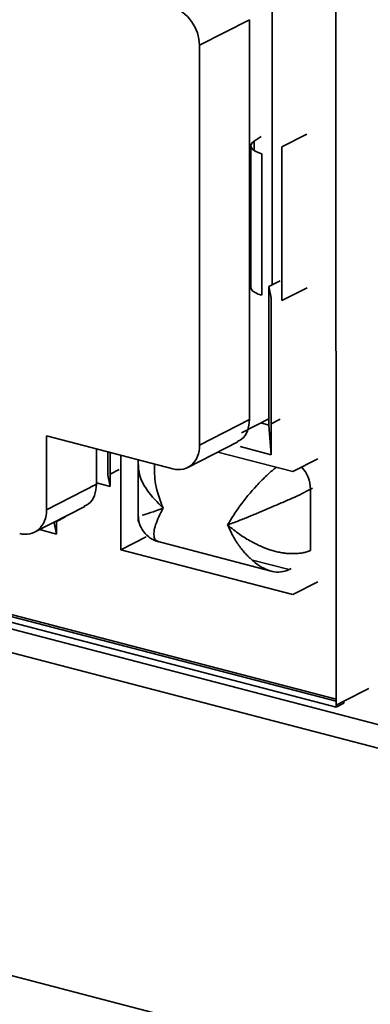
# Model space of a CAD drawing. Header units: millimetres. Extents: x 0 to 420, y 0 to 297.
# Tile 124 of 145: x 339.69 to 341.46, y 109.09 to 114.06. Entities that reach past the tile are written whole.
import ezdxf

# ---------------------------------------------------------------- set-up
doc = ezdxf.new("R2010")
doc.units = ezdxf.units.MM

msp = doc.modelspace()

# ---------------------------------------------------------------- linework, layer by layer
at = {"color": 7, "linetype": 'Continuous', "lineweight": 35}
for p, q in [((341.2875, 110.5981), (341.2857, 114.7877)), ((340.9638, 112.718), (340.9632, 114.1921)), ((340.8488, 114.0561), (340.5968, 113.9273)), ((340.8497, 112.0388), (340.8488, 114.0561)), ((340.5977, 111.9101), (340.5968, 113.9273)), ((340.8737, 113.4436), (340.909, 113.4663)), ((341.1398, 113.4793), (341.0133, 113.4146)), ((340.8564, 113.4196), (340.8567, 112.7058)), ((341.0133, 113.4146), (341.0136, 112.6388)), ((340.9122, 113.38), (340.9125, 112.6662)), ((341.0045, 112.7387), (340.9473, 112.7095)), ((340.9476, 112.0112), (340.9473, 112.7095)), ((340.9473, 112.7095), (340.9594, 112.6529)), ((341.0136, 112.6388), (341.1401, 112.7034)), ((340.9594, 112.6529), (340.9597, 111.8615)), ((340.8497, 112.0388), (340.5977, 111.9101)), ((340.9476, 112.0426), (340.8091, 111.9718)), ((340.9069, 112.0218), (340.9476, 112.0112)), ((341.0048, 112.0405), (340.9596, 112.0174)), ((340.9476, 112.0112), (340.9597, 111.8615)), ((339.8251, 111.5838), (339.8249, 111.9562)), ((339.8249, 111.9562), (340.4622, 111.7902)), ((340.5377, 111.7968), (340.7902, 111.9258)), ((340.0771, 111.7126), (340.077, 111.8906)), ((340.1343, 111.7576), (340.1342, 111.8756)), ((340.1463, 111.8725), (340.1463, 111.701)), ((340.6904, 111.8749), (341.0682, 111.7764)), ((340.9597, 111.8615), (340.8026, 111.9024)), ((340.2007, 111.3818), (340.2005, 111.8584)), ((340.288, 111.8373), (340.2881, 111.5247)), ((341.0682, 111.7764), (341.1947, 111.8411)), ((340.1463, 111.7638), (340.1915, 111.7869)), ((336.9487, 111.718), (341.2875, 110.5878)), ((340.1463, 111.701), (340.0771, 111.7191)), ((340.1463, 111.701), (340.1343, 111.7576)), ((336.9512, 111.6845), (345.9435, 109.3421)), ((340.0771, 111.7126), (339.8251, 111.5838)), ((341.1677, 111.693), (341.1575, 111.6878)), ((341.1575, 111.6878), (341.1576, 111.3774)), ((336.7961, 111.6052), (345.9435, 109.2224)), ((339.7651, 111.4706), (340.0176, 111.5996)), ((339.8632, 111.5207), (339.8632, 111.5179)), ((339.8753, 111.4613), (339.8632, 111.5179)), ((339.8753, 111.5241), (339.9204, 111.5472)), ((339.8753, 111.5269), (339.8753, 111.4613)), ((339.8753, 111.4613), (339.7903, 111.4835)), ((340.2007, 111.3818), (340.3272, 111.4464)), ((340.3757, 111.4262), (340.9585, 111.2744)), ((341.0685, 111.1558), (340.2007, 111.3818)), ((341.0492, 111.2815), (341.0594, 111.2867)), ((341.2875, 110.6177), (338.8715, 111.2471)), ((341.2875, 110.628), (338.8848, 111.2539)), ((341.195, 111.2204), (341.0685, 111.1558)), ((341.4528, 110.6825), (341.3263, 110.6179)), ((341.2875, 110.5981), (341.3263, 110.6179)), ((341.3263, 110.6076), (341.2875, 110.5878)), ((341.2875, 110.5878), (341.2875, 110.5981)), ((341.3263, 110.6076), (341.3263, 110.6179))]:
    msp.add_line(p, q, dxfattribs=at)
at = {"color": 8, "linetype": 'Continuous', "lineweight": 35}
for p, q in [((340.8738, 113.3956), (340.8737, 113.4436)), ((327.8282, 112.3121), (357.2571, 104.6463)), ((341.0492, 111.2815), (340.8654, 111.3294))]:
    msp.add_line(p, q, dxfattribs=at)
at = {"color": 7, "linetype": 'Continuous', "lineweight": 35, "flags": 128}
for points in [[(340.8737, 113.4436), (340.8637, 113.4355), (340.8579, 113.4268), (340.8565, 113.418), (340.8595, 113.4091), (340.8669, 113.4006), (340.8784, 113.3928), (340.8937, 113.3858), (340.9122, 113.38)], [(340.9125, 112.6662), (340.894, 112.6721), (340.8788, 112.679), (340.8672, 112.6868), (340.8598, 112.6953), (340.8568, 112.7042), (340.8567, 112.7058)]]:
    msp.add_lwpolyline(points, dxfattribs=at)
at = {"color": 7, "linetype": 'Continuous', "lineweight": 35}
msp.add_arc((340.9877, 111.6849), 0.1698, 0.9497, 42.3846, dxfattribs=at)
for points, knots in [([(340.5968, 113.9273), (340.5968, 113.9679), (340.5822, 114.0121), (340.532, 114.0826), (340.4967, 114.1085), (340.4612, 114.1178)], [0, 0, 0, 0, 0.5, 0.5, 1, 1, 1, 1]), ([(340.7885, 111.9286), (340.796, 111.9317), (340.8187, 111.9412), (340.8433, 111.9802), (340.8476, 112.0193), (340.8497, 112.0388)], [0, 0, 0, 0, 0.196753, 0.598376, 1, 1, 1, 1]), ([(340.4622, 111.7902), (340.4977, 111.781), (340.533, 111.7885), (340.5831, 111.8329), (340.5977, 111.8694), (340.5977, 111.9101)], [0, 0, 0, 0, 0.5, 0.5, 1, 1, 1, 1]), ([(340.9855, 111.798), (340.9817, 111.7952), (340.964, 111.7822), (340.9299, 111.751), (340.8696, 111.6901), (340.7977, 111.6035), (340.7583, 111.5387), (340.739, 111.507)], [0, 0, 0, 0, 0.041825, 0.193549, 0.35341, 0.684215, 1, 1, 1, 1]), ([(340.0159, 111.6023), (340.0233, 111.6054), (340.0461, 111.6149), (340.0707, 111.6539), (340.0749, 111.693), (340.0771, 111.7126)], [0, 0, 0, 0, 0.1967545, 0.5983739, 1, 1, 1, 1]), ([(340.739, 111.507), (340.7481, 111.5104), (340.7656, 111.517), (340.7934, 111.5275), (340.8204, 111.5381), (340.8465, 111.5485), (340.8712, 111.5587), (340.8942, 111.5684), (340.9154, 111.5775), (340.9347, 111.5859), (340.9661, 111.5994), (341.0106, 111.6182), (341.0661, 111.6422), (341.1173, 111.6657), (341.144, 111.6804), (341.1575, 111.6878)], [0, 0, 0, 0, 0.073993, 0.143388, 0.208187, 0.268395, 0.324018, 0.375062, 0.421537, 0.463456, 0.500836, 0.624857, 0.748776, 0.873521, 1, 1, 1, 1]), ([(339.6896, 111.464), (339.7251, 111.4547), (339.7603, 111.4622), (339.8105, 111.5066), (339.8251, 111.5432), (339.8251, 111.5838)], [0, 0, 0, 0, 0.5, 0.5, 1, 1, 1, 1]), ([(340.2881, 111.5546), (340.2889, 111.5439), (340.2905, 111.5195), (340.3067, 111.4808), (340.3337, 111.4503), (340.3642, 111.4308), (340.3825, 111.425), (340.3918, 111.4221)], [0, 0, 0, 0, 0.177946, 0.406938, 0.685964, 0.840532, 1, 1, 1, 1]), ([(340.739, 111.507), (340.7441, 111.4957), (340.754, 111.4737), (340.7705, 111.4434), (340.7873, 111.4163), (340.8041, 111.3925), (340.8206, 111.3718), (340.8366, 111.3541), (340.8516, 111.3392), (340.8656, 111.3267), (340.8885, 111.308), (340.9216, 111.2866), (340.9652, 111.2708), (341.0087, 111.2672), (341.0356, 111.2767), (341.0492, 111.2815)], [0, 0, 0, 0, 0.073993, 0.143388, 0.208187, 0.268395, 0.324018, 0.375062, 0.421537, 0.463456, 0.500836, 0.624857, 0.748776, 0.873521, 1, 1, 1, 1]), ([(341.1576, 111.3774), (341.1515, 111.3752), (341.1393, 111.3707), (341.1185, 111.3661), (341.0964, 111.3632), (341.0733, 111.362), (341.0494, 111.3626), (341.0251, 111.3648), (341.0007, 111.3688), (340.9764, 111.3743), (340.9461, 111.3834), (340.9067, 111.3989), (340.8553, 111.4243), (340.7961, 111.46), (340.759, 111.4906), (340.739, 111.507)], [0, 0, 0, 0, 0.060394, 0.119453, 0.177237, 0.233806, 0.289227, 0.343569, 0.396908, 0.449323, 0.500895, 0.591993, 0.705489, 0.841477, 1, 1, 1, 1])]:
    msp.add_open_spline(points, degree=3, knots=knots, dxfattribs=at)
at = {"color": 8, "linetype": 'Continuous', "lineweight": 35}
for points, knots in [([(340.2886, 111.8107), (340.2891, 111.7982), (340.2907, 111.7581), (340.3274, 111.6799), (340.3845, 111.6215), (340.4136, 111.5918)], [0, 0, 0, 0, 0.182821, 0.584613, 1, 1, 1, 1]), ([(340.4136, 111.5918), (340.3982, 111.6326), (340.3701, 111.7073), (340.3702, 111.7808), (340.3702, 111.8142)], [0, 0, 0, 0, 0.546252, 1, 1, 1, 1]), ([(340.3913, 111.4235), (340.3869, 111.4247), (340.3756, 111.4276), (340.3643, 111.4508), (340.369, 111.5024), (340.399, 111.5625), (340.4136, 111.5918)], [0, 0, 0, 0, 0.110932, 0.287167, 0.651861, 1, 1, 1, 1])]:
    msp.add_open_spline(points, degree=3, knots=knots, dxfattribs=at)
msp.add_open_spline([(340.4136, 111.5918), (340.3657, 111.5738), (340.3283, 111.5612), (340.3075, 111.5559)], degree=3, dxfattribs=at)

doc.saveas('drawing.dxf')
